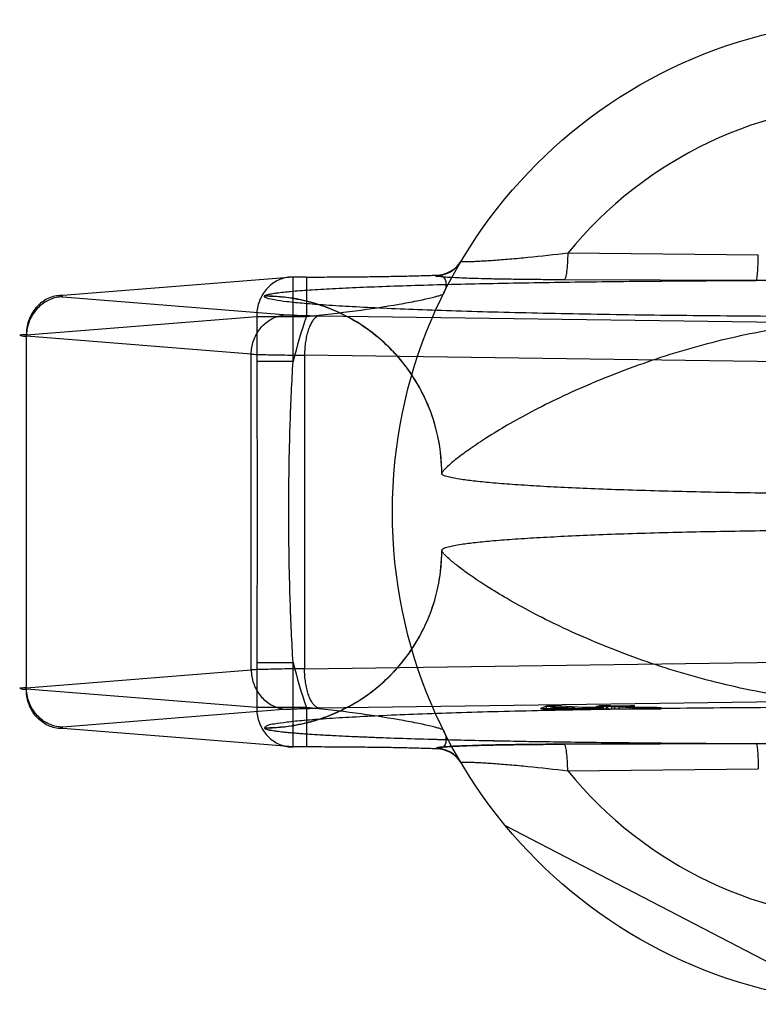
# Model space of a CAD drawing. Header units: millimetres. Extents: x 0 to 297, y 0 to 210.
# Tile 4 of 27: x 87.55 to 88.62, y 106.47 to 107.88. Entities that reach past the tile are written whole.
import ezdxf

# ---------------------------------------------------------------- set-up
doc = ezdxf.new("R2010")
doc.units = ezdxf.units.MM
doc.header["$LTSCALE"] = 16.335
doc.layers.add('001-M31079-X02', color=7, linetype='CONTINUOUS')

msp = doc.modelspace()

# ---------------------------------------------------------------- linework, layer by layer
at = {"layer": '001-M31079-X02', "color": 9, "linetype": 'CONTINUOUS'}
for p, q in [((88.6156, 107.5464), (88.342, 107.5491)), ((87.9475, 107.5148), (87.6168, 107.4885)), ((87.9475, 107.3934), (87.9475, 107.5149)), ((87.9667, 107.5148), (87.9475, 107.5148)), ((87.9667, 107.5149), (87.9667, 107.4583)), ((88.1524, 107.5169), (88.1527, 107.5175)), ((88.6127, 107.5099), (88.3368, 107.5109)), ((87.6168, 107.4863), (87.9396, 107.4606)), ((87.9064, 107.4875), (87.9063, 107.4872)), ((87.5645, 107.4319), (87.8953, 107.4583)), ((87.8953, 107.4583), (87.8953, 107.3934)), ((87.8953, 107.4583), (87.9667, 107.4583)), ((87.9855, 107.4591), (88.7649, 107.4484)), ((87.5645, 106.9227), (87.5645, 107.4319)), ((87.8873, 107.4041), (87.5645, 107.4298)), ((87.8873, 106.9506), (87.8873, 107.4041)), ((87.9639, 107.4026), (87.9639, 106.9521)), ((88.7432, 107.3919), (87.9639, 107.4026)), ((87.9475, 107.3934), (87.8953, 107.3934)), ((87.9639, 106.9521), (88.7432, 106.9628)), ((87.5645, 106.9249), (87.8873, 106.9506)), ((87.8953, 106.9612), (87.8953, 106.8964)), ((87.8953, 106.9612), (87.9475, 106.9612)), ((87.9475, 106.8398), (87.9475, 106.9612)), ((87.8953, 106.8964), (87.5645, 106.9227)), ((87.9667, 106.8964), (87.8953, 106.8964)), ((87.9667, 106.8964), (87.9667, 106.8398)), ((88.342, 106.8056), (88.6156, 106.8083))]:
    msp.add_line(p, q, dxfattribs=at)
at = {"layer": '001-M31079-X02', "color": 7, "linetype": 'CONTINUOUS'}
for p, q in [((88.161, 107.2331), (88.1609, 107.2328)), ((88.1609, 107.1219), (88.161, 107.1216)), ((88.7649, 106.9062), (87.9855, 106.8956)), ((87.9396, 106.894), (87.6168, 106.8683)), ((88.3115, 106.8984), (88.3031, 106.8952)), ((88.3031, 106.8945), (88.3031, 106.8952)), ((88.3031, 106.8952), (88.3121, 106.8947)), ((88.3031, 106.8952), (88.3121, 106.8945)), ((88.3944, 106.8945), (88.3031, 106.8945)), ((88.3031, 106.8945), (88.3611, 106.8945)), ((88.3237, 106.8987), (88.3115, 106.8984)), ((88.3115, 106.8945), (88.3115, 106.8986)), ((88.3115, 106.8986), (88.3237, 106.8986)), ((88.3121, 106.8945), (88.3611, 106.8956)), ((88.3121, 106.8947), (88.3611, 106.8956)), ((88.3174, 106.8955), (88.3235, 106.8977)), ((88.3521, 106.8961), (88.3174, 106.8955)), ((88.3174, 106.8945), (88.3174, 106.8955)), ((88.3235, 106.8977), (88.3235, 106.8945)), ((88.3235, 106.8977), (88.3521, 106.8961)), ((88.3237, 106.8945), (88.3237, 106.8987)), ((88.3643, 106.8963), (88.3237, 106.8987)), ((88.3521, 106.8945), (88.3521, 106.8961)), ((88.3611, 106.8945), (88.3611, 106.8956)), ((88.3611, 106.8956), (88.3808, 106.8945)), ((88.3847, 106.8967), (88.3643, 106.8963)), ((88.3643, 106.8945), (88.3643, 106.8963)), ((88.3938, 106.8962), (88.3734, 106.8958)), ((88.3734, 106.8945), (88.3734, 106.8958)), ((88.3944, 106.8946), (88.3734, 106.8958)), ((88.3944, 106.8945), (88.3734, 106.8958)), ((88.3944, 106.8945), (88.3734, 106.8945)), ((88.3994, 106.8984), (88.383, 106.8981)), ((88.383, 106.8945), (88.383, 106.8981)), ((88.389, 106.8977), (88.383, 106.8981)), ((88.3847, 106.8945), (88.3847, 106.8967)), ((88.3938, 106.8962), (88.3847, 106.8967)), ((88.3975, 106.8993), (88.3873, 106.8991)), ((88.3873, 106.8945), (88.3873, 106.8992)), ((88.3873, 106.8992), (88.3975, 106.8992)), ((88.3873, 106.8991), (88.3994, 106.8984)), ((88.4054, 106.898), (88.389, 106.8977)), ((88.389, 106.8945), (88.389, 106.8977)), ((88.3938, 106.8945), (88.3938, 106.8962)), ((88.3944, 106.8945), (88.4761, 106.8945)), ((88.3975, 106.8945), (88.3975, 106.8993)), ((88.4096, 106.8986), (88.3975, 106.8993)), ((88.3994, 106.8945), (88.3994, 106.8984)), ((88.4054, 106.8945), (88.4054, 106.898)), ((88.4054, 106.898), (88.4355, 106.8963)), ((88.432, 106.899), (88.4096, 106.8986)), ((88.4096, 106.8945), (88.4096, 106.8986)), ((88.4156, 106.8982), (88.438, 106.8987)), ((88.4156, 106.8945), (88.4156, 106.8982)), ((88.4427, 106.8967), (88.4156, 106.8982)), ((88.432, 106.8945), (88.432, 106.899)), ((88.438, 106.8987), (88.432, 106.899)), ((88.4355, 106.8945), (88.4355, 106.8963)), ((88.4355, 106.8963), (88.4456, 106.8961)), ((88.4456, 106.8962), (88.4355, 106.8962)), ((88.438, 106.8945), (88.438, 106.8987)), ((88.4492, 106.8965), (88.4427, 106.8967)), ((88.4427, 106.8945), (88.4427, 106.8966)), ((88.4427, 106.8966), (88.4492, 106.8966)), ((88.4456, 106.8945), (88.4456, 106.8962)), ((88.4456, 106.8961), (88.4547, 106.896)), ((88.4492, 106.8964), (88.4701, 106.8965)), ((88.4583, 106.8964), (88.4492, 106.8965)), ((88.4492, 106.8945), (88.4492, 106.8964)), ((88.4547, 106.8945), (88.4547, 106.896)), ((88.4547, 106.896), (88.4623, 106.896)), ((88.4701, 106.8965), (88.4583, 106.8964)), ((88.4583, 106.8964), (88.4583, 106.8945)), ((88.4623, 106.896), (88.4761, 106.8962)), ((88.4761, 106.8961), (88.4623, 106.8961)), ((88.4623, 106.8945), (88.4623, 106.896)), ((88.4701, 106.8945), (88.4701, 106.8965)), ((88.4761, 106.8962), (88.4701, 106.8965)), ((88.4761, 106.8945), (88.4761, 106.8961)), ((87.9475, 106.8398), (87.6168, 106.8662)), ((87.9063, 106.8675), (87.9064, 106.8671)), ((87.9064, 106.8675), (87.9064, 106.8671)), ((87.9667, 106.8398), (87.9475, 106.8398)), ((88.1527, 106.8372), (88.1524, 106.8378)), ((88.1525, 106.8378), (88.1527, 106.8372)), ((88.3368, 106.8438), (88.6127, 106.8447)), ((88.6127, 106.8447), (88.3368, 106.8438)), ((88.7408, 106.4725), (88.2524, 106.7267))]:
    msp.add_line(p, q, dxfattribs=at)
at = {"layer": '001-M31079-X02', "color": 9, "linetype": 'CONTINUOUS'}
msp.add_circle((88.7973, 107.1773), 0.7071, dxfattribs=at)
for centre, radius, start, end in [((88.7973, 107.1773), 0.5878, 39.2269, 140.7731), ((88.1524, 107.5593), 0.0424, 269.95, 329.359), ((88.1528, 107.5599), 0.0424, 269.9539, 329.3064), ((88.7973, 107.1773), 0.8769, 161.3119, 165.7314), ((88.7973, 107.1773), 0.8769, 194.2686, 198.6881), ((88.1524, 106.7954), 0.0424, 30.6418, 90.05), ((88.1528, 106.7948), 0.0424, 30.6953, 90.0461), ((88.7973, 107.1773), 0.5878, 219.2269, 320.7731)]:
    msp.add_arc(centre, radius, start, end, dxfattribs=at)
for points, knots in [([(88.342, 107.5491), (88.3229, 107.5468), (88.2951, 107.5437), (88.2595, 107.5403), (88.2395, 107.5387), (88.2251, 107.5378), (88.2159, 107.5373), (88.2078, 107.5369), (88.2011, 107.5367), (88.1959, 107.5366), (88.1919, 107.5369), (88.1901, 107.5368), (88.1888, 107.5374), (88.1889, 107.5376)], [0, 0, 0, 0, 0.374573, 0.545185, 0.69775, 0.765258, 0.825765, 0.8784, 0.922348, 0.956856, 0.98136, 0.995484, 1, 1, 1, 1]), ([(88.342, 107.5491), (88.3419, 107.5444), (88.3416, 107.5354), (88.3406, 107.5237), (88.3393, 107.5158), (88.338, 107.5121), (88.3372, 107.511), (88.3368, 107.5109)], [0, 0, 0, 0, 0.362876, 0.688728, 0.908697, 0.968753, 1, 1, 1, 1]), ([(88.6127, 107.5099), (88.6129, 107.5101), (88.6133, 107.5112), (88.6138, 107.5132), (88.6142, 107.5167), (88.6148, 107.5233), (88.6153, 107.5334), (88.6155, 107.5419), (88.6156, 107.5464)], [0, 0, 0, 0, 0.026059, 0.084249, 0.177704, 0.303889, 0.631535, 1, 1, 1, 1]), ([(87.9475, 107.5148), (87.9445, 107.5149), (87.9384, 107.5144), (87.9295, 107.5119), (87.9211, 107.5078), (87.9135, 107.5021), (87.907, 107.495), (87.9018, 107.4869), (87.898, 107.4778), (87.8957, 107.4682), (87.8952, 107.4616), (87.8953, 107.4583)], [0, 0, 0, 0, 0.105867, 0.213506, 0.322247, 0.431686, 0.542546, 0.655169, 0.769173, 0.884293, 1, 1, 1, 1]), ([(87.9667, 107.5148), (87.9766, 107.5148), (87.9962, 107.5149), (88.0255, 107.515), (88.0541, 107.5153), (88.0815, 107.5157), (88.1072, 107.5162), (88.1308, 107.5168), (88.1457, 107.5172), (88.1527, 107.5175)], [0, 0, 0, 0, 0.158961, 0.317102, 0.471716, 0.620001, 0.759164, 0.88659, 1, 1, 1, 1]), ([(88.3368, 107.5109), (88.3268, 107.5109), (88.3077, 107.511), (88.2803, 107.5113), (88.2556, 107.5116), (88.2336, 107.512), (88.2143, 107.5125), (88.1977, 107.513), (88.1836, 107.5136), (88.1726, 107.5142), (88.163, 107.5147), (88.1587, 107.5156), (88.1515, 107.5157), (88.1525, 107.5169)], [0, 0, 0, 0, 0.162457, 0.311088, 0.444967, 0.564046, 0.668486, 0.758484, 0.83412, 0.895499, 0.942766, 0.975919, 1, 1, 1, 1]), ([(88.1527, 107.5175), (88.1549, 107.5177), (88.159, 107.5177), (88.1646, 107.5143), (88.1674, 107.5078), (88.167, 107.4995), (88.165, 107.4938), (88.1635, 107.4908)], [0, 0, 0, 0, 0.174794, 0.331672, 0.506596, 0.728787, 1, 1, 1, 1]), ([(87.9064, 107.4875), (87.9066, 107.4881), (87.9084, 107.489), (87.9118, 107.49), (87.9172, 107.4911), (87.9281, 107.4927), (87.9462, 107.4945), (87.9729, 107.4965), (88.0058, 107.4984), (88.0444, 107.5002), (88.088, 107.5019), (88.1544, 107.504), (88.2455, 107.5061), (88.3621, 107.508), (88.4857, 107.5093), (88.5699, 107.5098), (88.6127, 107.5099)], [0, 0, 0, 0, 0.002556, 0.007647, 0.015418, 0.02584, 0.054362, 0.092487, 0.139398, 0.194252, 0.256192, 0.324351, 0.475941, 0.642638, 0.818822, 1, 1, 1, 1]), ([(88.982, 107.5099), (88.94, 107.5099), (88.8589, 107.509), (88.7358, 107.509), (88.6547, 107.5099), (88.6127, 107.5099)], [0, 0, 0, 0, 0.341257, 0.658748, 1, 1, 1, 1]), ([(87.6168, 107.4885), (87.6137, 107.4885), (87.6076, 107.488), (87.5986, 107.4855), (87.5903, 107.4814), (87.5827, 107.4757), (87.5762, 107.4687), (87.571, 107.4605), (87.5672, 107.4515), (87.5649, 107.4419), (87.5645, 107.4352), (87.5645, 107.4319)], [0, 0, 0, 0, 0.107077, 0.214442, 0.322623, 0.432034, 0.54293, 0.655378, 0.769254, 0.884268, 1, 1, 1, 1]), ([(87.6168, 107.4863), (87.6137, 107.4863), (87.6077, 107.4856), (87.5989, 107.483), (87.5906, 107.4787), (87.5832, 107.473), (87.5767, 107.466), (87.5715, 107.458), (87.5676, 107.4491), (87.5651, 107.4396), (87.5645, 107.4331), (87.5645, 107.4298)], [0, 0, 0, 0, 0.106478, 0.21374, 0.322185, 0.432069, 0.54347, 0.656286, 0.770253, 0.884982, 1, 1, 1, 1]), ([(87.6168, 107.4885), (87.6154, 107.4884), (87.61, 107.4886), (87.6153, 107.4865), (87.6168, 107.4863)], [0, 0, 0, 0, 0.480825, 1, 1, 1, 1]), ([(89.6883, 107.4872), (89.6884, 107.4857), (89.6818, 107.4835), (89.6724, 107.4814), (89.6537, 107.4789), (89.6294, 107.4766), (89.5979, 107.4742), (89.5601, 107.4719), (89.5162, 107.4698), (89.4665, 107.4677), (89.4113, 107.4658), (89.3513, 107.4641), (89.2868, 107.4626), (89.2183, 107.4612), (89.1465, 107.4601), (89.0719, 107.4592), (88.995, 107.4585), (88.9166, 107.458), (88.8372, 107.4578), (88.7575, 107.4578), (88.6781, 107.458), (88.5997, 107.4585), (88.5228, 107.4592), (88.4482, 107.4601), (88.3764, 107.4612), (88.3079, 107.4626), (88.2434, 107.4641), (88.1834, 107.4658), (88.1282, 107.4677), (88.0785, 107.4698), (88.0346, 107.4719), (87.9968, 107.4742), (87.9653, 107.4766), (87.941, 107.4789), (87.9224, 107.4814), (87.9129, 107.4835), (87.9063, 107.4857), (87.9064, 107.4872)], [0, 0, 0, 0, 0.002493, 0.008682, 0.018754, 0.032668, 0.050325, 0.07159, 0.096294, 0.12424, 0.155205, 0.188938, 0.22517, 0.263609, 0.303947, 0.345858, 0.389007, 0.433046, 0.477624, 0.52238, 0.566958, 0.610997, 0.654146, 0.696057, 0.736395, 0.774834, 0.811065, 0.844799, 0.875763, 0.903709, 0.928414, 0.949678, 0.967336, 0.981249, 0.991321, 0.99751, 1, 1, 1, 1]), ([(88.161, 107.2328), (88.161, 107.2429), (88.1598, 107.2633), (88.1543, 107.2933), (88.1454, 107.3221), (88.1333, 107.3494), (88.1181, 107.3752), (88.0997, 107.3992), (88.0785, 107.4211), (88.0545, 107.4405), (88.028, 107.457), (87.9995, 107.4703), (87.9692, 107.48), (87.938, 107.4859), (87.9168, 107.4872), (87.9063, 107.4872)], [0, 0, 0, 0, 0.076158, 0.153158, 0.228333, 0.301941, 0.376949, 0.452289, 0.52843, 0.605124, 0.6839, 0.761957, 0.840937, 0.921804, 1, 1, 1, 1]), ([(88.161, 107.2331), (88.161, 107.2487), (88.158, 107.2808), (88.1442, 107.3284), (88.1204, 107.3741), (88.0872, 107.4147), (88.0465, 107.4476), (88.0009, 107.4711), (87.9537, 107.4846), (87.9218, 107.4875), (87.9064, 107.4875)], [0, 0, 0, 0, 0.11714, 0.241135, 0.370091, 0.501566, 0.632817, 0.761124, 0.884117, 1, 1, 1, 1]), ([(87.9667, 107.4583), (87.9903, 107.4606), (88.0348, 107.4657), (88.0876, 107.4735), (88.1204, 107.4796), (88.1355, 107.4827), (88.1447, 107.4848), (88.1521, 107.4867), (88.1578, 107.4882), (88.1613, 107.4895), (88.1632, 107.4903), (88.1635, 107.4908)], [0, 0, 0, 0, 0.355482, 0.671549, 0.801125, 0.856117, 0.903432, 0.942201, 0.971603, 0.990934, 1, 1, 1, 1]), ([(87.8873, 107.4041), (87.8874, 107.4073), (87.888, 107.4139), (87.8904, 107.4233), (87.8943, 107.4322), (87.8995, 107.4403), (87.906, 107.4473), (87.9135, 107.453), (87.9217, 107.4573), (87.9305, 107.4599), (87.9366, 107.4606), (87.9396, 107.4606)], [0, 0, 0, 0, 0.115018, 0.229746, 0.343713, 0.456528, 0.567928, 0.677812, 0.786256, 0.893517, 1, 1, 1, 1]), ([(87.9396, 107.4606), (87.9416, 107.4605), (87.9462, 107.4602), (87.954, 107.4598), (87.9634, 107.4595), (87.9741, 107.4593), (87.9816, 107.4592), (87.9855, 107.4591)], [0, 0, 0, 0, 0.130912, 0.301984, 0.508124, 0.743482, 1, 1, 1, 1]), ([(87.9855, 107.4591), (87.9842, 107.459), (87.9815, 107.4581), (87.9779, 107.4552), (87.9746, 107.4508), (87.9716, 107.445), (87.969, 107.4381), (87.9668, 107.4302), (87.9652, 107.4214), (87.9642, 107.4121), (87.9639, 107.4058), (87.9639, 107.4026)], [0, 0, 0, 0, 0.060245, 0.130705, 0.215809, 0.316801, 0.432956, 0.562332, 0.702195, 0.849281, 1, 1, 1, 1]), ([(89.4337, 107.2331), (89.4334, 107.2347), (89.4296, 107.2385), (89.4223, 107.2458), (89.4095, 107.2561), (89.3915, 107.2693), (89.3677, 107.2851), (89.3383, 107.303), (89.3033, 107.3223), (89.2632, 107.3423), (89.2185, 107.3624), (89.1702, 107.3817), (89.1191, 107.3996), (89.0661, 107.4156), (89.012, 107.4291), (88.9575, 107.4399), (88.9034, 107.4478), (88.8501, 107.4526), (88.7973, 107.4543), (88.7446, 107.4526), (88.6913, 107.4478), (88.6372, 107.4399), (88.5827, 107.4291), (88.5286, 107.4156), (88.4756, 107.3996), (88.4245, 107.3817), (88.3761, 107.3624), (88.3315, 107.3423), (88.2914, 107.3223), (88.2564, 107.303), (88.227, 107.2851), (88.2032, 107.2693), (88.1852, 107.2561), (88.1724, 107.2458), (88.1651, 107.2385), (88.1613, 107.2347), (88.161, 107.2331)], [0, 0, 0, 0, 0.003555, 0.011107, 0.022959, 0.039262, 0.060042, 0.085221, 0.114497, 0.147384, 0.18326, 0.221413, 0.261105, 0.301644, 0.342428, 0.382958, 0.422872, 0.461919, 0.5, 0.538082, 0.577129, 0.617043, 0.657573, 0.698356, 0.738896, 0.778588, 0.81674, 0.852617, 0.885504, 0.914779, 0.939958, 0.960738, 0.977042, 0.988893, 0.996445, 1, 1, 1, 1]), ([(87.5645, 107.4319), (87.5625, 107.4318), (87.5603, 107.4316), (87.5529, 107.4315), (87.5602, 107.4296), (87.5625, 107.4299), (87.5645, 107.4298)], [0, 0, 0, 0, 0.308454, 0.496297, 0.691701, 1, 1, 1, 1]), ([(87.8873, 107.4041), (87.8901, 107.4039), (87.8962, 107.4037), (87.9064, 107.4034), (87.9186, 107.4031), (87.9324, 107.4029), (87.9477, 107.4027), (87.9583, 107.4026), (87.9639, 107.4026)], [0, 0, 0, 0, 0.106989, 0.241386, 0.400784, 0.582467, 0.783383, 1, 1, 1, 1]), ([(87.8953, 107.3934), (87.8953, 107.3574), (87.8957, 107.2853), (87.8961, 107.1773), (87.8957, 107.0693), (87.8953, 106.9973), (87.8953, 106.9612)], [0, 0, 0, 0, 0.250466, 0.5, 0.749534, 1, 1, 1, 1]), ([(87.9475, 106.9612), (87.9457, 106.9907), (87.9431, 107.0487), (87.9412, 107.1348), (87.9412, 107.2199), (87.9431, 107.306), (87.9457, 107.364), (87.9475, 107.3934)], [0, 0, 0, 0, 0.204736, 0.40264, 0.597353, 0.795252, 1, 1, 1, 1]), ([(87.9063, 106.8675), (87.9165, 106.8675), (87.937, 106.8687), (87.967, 106.8742), (87.9958, 106.8831), (88.0231, 106.8951), (88.0489, 106.9103), (88.0729, 106.9286), (88.0948, 106.9498), (88.1142, 106.9739), (88.1308, 107.0003), (88.144, 107.0288), (88.1538, 107.059), (88.1597, 107.0903), (88.161, 107.1115), (88.161, 107.1219)], [0, 0, 0, 0, 0.0763, 0.153503, 0.228562, 0.30215, 0.37728, 0.452453, 0.528555, 0.605385, 0.683975, 0.761952, 0.841026, 0.921748, 1, 1, 1, 1]), ([(87.9064, 106.8671), (87.9218, 106.8672), (87.9537, 106.8701), (88.0009, 106.8836), (88.0465, 106.9071), (88.0872, 106.94), (88.1204, 106.9806), (88.1442, 107.0263), (88.158, 107.0738), (88.161, 107.106), (88.161, 107.1216)], [0, 0, 0, 0, 0.115883, 0.238876, 0.367183, 0.498434, 0.629909, 0.758865, 0.88286, 1, 1, 1, 1]), ([(89.4337, 107.1216), (89.4334, 107.12), (89.4296, 107.1161), (89.4223, 107.1089), (89.4095, 107.0986), (89.3915, 107.0853), (89.3677, 107.0696), (89.3383, 107.0517), (89.3033, 107.0324), (89.2632, 107.0123), (89.2186, 106.9923), (89.1702, 106.9729), (89.1191, 106.955), (89.0661, 106.9391), (89.012, 106.9256), (88.9576, 106.9147), (88.9034, 106.9069), (88.8501, 106.902), (88.7973, 106.9004), (88.7446, 106.902), (88.6913, 106.9069), (88.6371, 106.9147), (88.5827, 106.9256), (88.5286, 106.9391), (88.4756, 106.955), (88.4245, 106.9729), (88.3761, 106.9923), (88.3315, 107.0123), (88.2914, 107.0324), (88.2564, 107.0517), (88.227, 107.0696), (88.2032, 107.0853), (88.1852, 107.0986), (88.1724, 107.1089), (88.1651, 107.1161), (88.1613, 107.12), (88.161, 107.1216)], [0, 0, 0, 0, 0.003556, 0.01111, 0.022961, 0.039265, 0.060043, 0.08522, 0.114493, 0.147377, 0.183251, 0.221401, 0.261091, 0.301628, 0.342411, 0.38294, 0.422856, 0.461909, 0.5, 0.538091, 0.577144, 0.61706, 0.657589, 0.698372, 0.738909, 0.7786, 0.816749, 0.852623, 0.885507, 0.91478, 0.939957, 0.960735, 0.977039, 0.98889, 0.996444, 1, 1, 1, 1]), ([(87.9639, 106.9521), (87.9583, 106.9521), (87.9477, 106.952), (87.9324, 106.9518), (87.9185, 106.9515), (87.9064, 106.9512), (87.8962, 106.951), (87.8901, 106.9507), (87.8873, 106.9506)], [0, 0, 0, 0, 0.216715, 0.417781, 0.599446, 0.758746, 0.893072, 1, 1, 1, 1]), ([(87.8873, 106.9506), (87.8874, 106.9473), (87.888, 106.9409), (87.8903, 106.9316), (87.8941, 106.9229), (87.8991, 106.9149), (87.9054, 106.9079), (87.9129, 106.902), (87.9212, 106.8976), (87.9302, 106.8948), (87.9365, 106.8941), (87.9396, 106.894)], [0, 0, 0, 0, 0.114278, 0.227862, 0.337251, 0.447769, 0.558103, 0.669208, 0.779366, 0.890941, 1, 1, 1, 1]), ([(87.9855, 106.8956), (87.9842, 106.8957), (87.9815, 106.8966), (87.978, 106.8994), (87.9747, 106.9036), (87.9718, 106.9092), (87.9691, 106.916), (87.967, 106.9239), (87.9653, 106.9328), (87.9642, 106.9423), (87.9639, 106.9488), (87.9639, 106.9521)], [0, 0, 0, 0, 0.059878, 0.129511, 0.210703, 0.308575, 0.422337, 0.551975, 0.693177, 0.845746, 1, 1, 1, 1]), ([(87.5645, 106.9249), (87.5625, 106.9248), (87.5603, 106.9245), (87.5529, 106.9244), (87.5602, 106.9225), (87.5625, 106.9228), (87.5645, 106.9227)], [0, 0, 0, 0, 0.308412, 0.496297, 0.691671, 1, 1, 1, 1]), ([(87.6168, 106.8683), (87.6138, 106.8684), (87.6077, 106.869), (87.5991, 106.8716), (87.591, 106.8757), (87.5837, 106.8812), (87.5772, 106.888), (87.5718, 106.896), (87.5677, 106.9051), (87.5652, 106.9148), (87.5645, 106.9215), (87.5645, 106.9249)], [0, 0, 0, 0, 0.105866, 0.212034, 0.316033, 0.423474, 0.53354, 0.647368, 0.762916, 0.882188, 1, 1, 1, 1]), ([(87.6168, 106.8662), (87.6137, 106.8661), (87.6076, 106.8666), (87.5986, 106.8691), (87.5903, 106.8733), (87.5827, 106.879), (87.5762, 106.886), (87.571, 106.8942), (87.5672, 106.9032), (87.5649, 106.9128), (87.5645, 106.9194), (87.5645, 106.9227)], [0, 0, 0, 0, 0.10707, 0.214436, 0.322616, 0.432028, 0.542925, 0.655374, 0.769251, 0.884266, 1, 1, 1, 1]), ([(87.8953, 106.8964), (87.8952, 106.8931), (87.8957, 106.8865), (87.898, 106.8768), (87.9018, 106.8678), (87.907, 106.8596), (87.9135, 106.8526), (87.921, 106.8469), (87.9294, 106.8428), (87.9383, 106.8403), (87.9445, 106.8398), (87.9475, 106.8398)], [0, 0, 0, 0, 0.115548, 0.230792, 0.344911, 0.457252, 0.568031, 0.677491, 0.785649, 0.893024, 1, 1, 1, 1]), ([(88.1635, 106.8638), (88.1632, 106.8644), (88.1613, 106.8651), (88.1578, 106.8665), (88.1521, 106.868), (88.1447, 106.8699), (88.1355, 106.8719), (88.1204, 106.8751), (88.0876, 106.8811), (88.0348, 106.889), (87.9903, 106.8941), (87.9667, 106.8964)], [0, 0, 0, 0, 0.009066, 0.028397, 0.057799, 0.096568, 0.143882, 0.198874, 0.328449, 0.644516, 1, 1, 1, 1]), ([(88.1635, 106.8638), (88.165, 106.8609), (88.167, 106.8552), (88.1674, 106.8469), (88.1646, 106.8403), (88.159, 106.837), (88.1549, 106.8369), (88.1527, 106.8372)], [0, 0, 0, 0, 0.271259, 0.49346, 0.668375, 0.825235, 1, 1, 1, 1]), ([(88.342, 106.8056), (88.3419, 106.8103), (88.3416, 106.8193), (88.3406, 106.831), (88.3393, 106.8389), (88.338, 106.8426), (88.3372, 106.8437), (88.3368, 106.8438)], [0, 0, 0, 0, 0.362878, 0.688732, 0.9087, 0.968755, 1, 1, 1, 1]), ([(88.6127, 106.8447), (88.6547, 106.8447), (88.7358, 106.8456), (88.8589, 106.8456), (88.94, 106.8447), (88.982, 106.8447)], [0, 0, 0, 0, 0.341795, 0.658236, 1, 1, 1, 1]), ([(88.6127, 106.8447), (88.6129, 106.8446), (88.6133, 106.8435), (88.6138, 106.8415), (88.6142, 106.8381), (88.6148, 106.8314), (88.6153, 106.8213), (88.6155, 106.8128), (88.6156, 106.8083)], [0, 0, 0, 0, 0.025787, 0.083395, 0.176138, 0.301743, 0.629474, 1, 1, 1, 1]), ([(88.1889, 106.817), (88.1888, 106.8172), (88.1901, 106.8179), (88.1919, 106.8177), (88.1959, 106.8181), (88.2011, 106.8179), (88.2078, 106.8178), (88.2159, 106.8174), (88.2251, 106.8169), (88.2395, 106.8159), (88.2595, 106.8143), (88.2951, 106.811), (88.3229, 106.8079), (88.342, 106.8056)], [0, 0, 0, 0, 0.004516, 0.01864, 0.043144, 0.077652, 0.1216, 0.174235, 0.234742, 0.302251, 0.454816, 0.625428, 1, 1, 1, 1])]:
    msp.add_open_spline(points, degree=3, knots=knots, dxfattribs=at)
at = {"layer": '001-M31079-X02', "color": 7, "linetype": 'CONTINUOUS'}
for points, knots in [([(89.4338, 107.2328), (89.4338, 107.2314), (89.4289, 107.2288), (89.4208, 107.2267), (89.4061, 107.224), (89.3864, 107.2215), (89.3613, 107.219), (89.3311, 107.2167), (89.296, 107.2144), (89.2564, 107.2123), (89.2127, 107.2104), (89.1652, 107.2087), (89.1145, 107.2072), (89.0608, 107.2059), (89.0048, 107.2049), (88.9468, 107.2041), (88.8876, 107.2036), (88.8275, 107.2033), (88.7672, 107.2033), (88.7071, 107.2036), (88.6478, 107.2041), (88.5899, 107.2049), (88.5339, 107.2059), (88.4802, 107.2072), (88.4295, 107.2087), (88.382, 107.2104), (88.3383, 107.2123), (88.2987, 107.2144), (88.2636, 107.2167), (88.2334, 107.219), (88.2083, 107.2215), (88.1886, 107.224), (88.1739, 107.2267), (88.1658, 107.2288), (88.1609, 107.2314), (88.1609, 107.2328)], [0, 0, 0, 0, 0.003145, 0.010238, 0.021627, 0.037284, 0.057093, 0.080886, 0.108455, 0.139552, 0.173898, 0.211182, 0.25107, 0.2932, 0.337192, 0.382651, 0.429166, 0.476318, 0.523684, 0.570837, 0.617352, 0.662811, 0.706803, 0.748933, 0.78882, 0.826104, 0.86045, 0.891547, 0.919115, 0.942908, 0.962717, 0.978373, 0.989762, 0.996855, 1, 1, 1, 1]), ([(89.4338, 107.1219), (89.4338, 107.1232), (89.4289, 107.1259), (89.4208, 107.1279), (89.4061, 107.1307), (89.3864, 107.1331), (89.3613, 107.1356), (89.3311, 107.138), (89.296, 107.1402), (89.2564, 107.1423), (89.2127, 107.1442), (89.1652, 107.146), (89.1145, 107.1474), (89.0608, 107.1487), (89.0048, 107.1497), (88.9468, 107.1505), (88.8876, 107.1511), (88.8275, 107.1513), (88.7672, 107.1513), (88.7071, 107.1511), (88.6478, 107.1505), (88.5899, 107.1497), (88.5339, 107.1487), (88.4802, 107.1474), (88.4295, 107.146), (88.382, 107.1442), (88.3383, 107.1423), (88.2987, 107.1402), (88.2636, 107.138), (88.2334, 107.1356), (88.2083, 107.1331), (88.1886, 107.1307), (88.1739, 107.1279), (88.1658, 107.1259), (88.1609, 107.1232), (88.1609, 107.1219)], [0, 0, 0, 0, 0.003145, 0.010239, 0.021627, 0.037284, 0.057093, 0.080887, 0.108456, 0.139553, 0.173899, 0.211184, 0.251071, 0.2932, 0.337193, 0.382651, 0.429165, 0.476318, 0.523683, 0.570836, 0.61735, 0.662808, 0.706801, 0.74893, 0.788817, 0.826102, 0.860448, 0.891545, 0.919113, 0.942907, 0.962716, 0.978373, 0.989762, 0.996855, 1, 1, 1, 1]), ([(89.6883, 106.8675), (89.6873, 106.8686), (89.6831, 106.8716), (89.6716, 106.873), (89.6541, 106.8758), (89.6293, 106.878), (89.598, 106.8805), (89.5601, 106.8827), (89.5162, 106.8849), (89.4665, 106.8869), (89.4114, 106.8888), (89.3513, 106.8906), (89.2868, 106.8921), (89.2184, 106.8934), (89.1465, 106.8946), (89.0719, 106.8955), (88.9951, 106.8962), (88.9166, 106.8966), (88.8373, 106.8969), (88.7575, 106.8969), (88.6782, 106.8966), (88.5997, 106.8962), (88.5229, 106.8955), (88.4482, 106.8946), (88.3764, 106.8934), (88.308, 106.8921), (88.2434, 106.8906), (88.1834, 106.8888), (88.1283, 106.8869), (88.0785, 106.8849), (88.0346, 106.8827), (87.9968, 106.8805), (87.9655, 106.878), (87.9406, 106.8758), (87.9231, 106.873), (87.9116, 106.8716), (87.9074, 106.8686), (87.9063, 106.8675)], [0, 0, 0, 0, 0.002494, 0.008682, 0.018753, 0.032665, 0.05032, 0.071583, 0.096285, 0.124228, 0.155189, 0.18892, 0.225149, 0.263585, 0.30392, 0.34583, 0.388977, 0.433016, 0.477593, 0.52235, 0.566928, 0.610968, 0.654118, 0.696031, 0.73637, 0.774811, 0.811045, 0.844781, 0.875747, 0.903695, 0.928401, 0.949668, 0.967327, 0.981242, 0.991315, 0.997506, 1, 1, 1, 1]), ([(89.6883, 106.8675), (89.6873, 106.8686), (89.6831, 106.8716), (89.6716, 106.873), (89.6541, 106.8758), (89.6293, 106.878), (89.5979, 106.8805), (89.5601, 106.8827), (89.5162, 106.8849), (89.4665, 106.8869), (89.4113, 106.8888), (89.3513, 106.8906), (89.2868, 106.8921), (89.2183, 106.8934), (89.1465, 106.8946), (89.0719, 106.8955), (88.995, 106.8962), (88.9166, 106.8966), (88.8372, 106.8969), (88.7575, 106.8969), (88.6781, 106.8966), (88.5997, 106.8962), (88.5228, 106.8955), (88.4482, 106.8946), (88.3764, 106.8934), (88.3079, 106.8921), (88.2434, 106.8906), (88.1834, 106.8888), (88.1282, 106.8869), (88.0785, 106.8849), (88.0346, 106.8827), (87.9968, 106.8805), (87.9654, 106.878), (87.9406, 106.8758), (87.9231, 106.873), (87.9116, 106.8716), (87.9074, 106.8686), (87.9064, 106.8675)], [0, 0, 0, 0, 0.002493, 0.008682, 0.018754, 0.032668, 0.050325, 0.07159, 0.096294, 0.124241, 0.155205, 0.188938, 0.22517, 0.263609, 0.303947, 0.345858, 0.389007, 0.433047, 0.477624, 0.522381, 0.566958, 0.610998, 0.654146, 0.696058, 0.736395, 0.774834, 0.811066, 0.844799, 0.875764, 0.90371, 0.928414, 0.949679, 0.967336, 0.98125, 0.991322, 0.99751, 1, 1, 1, 1]), ([(87.9396, 106.894), (87.9416, 106.8942), (87.9462, 106.8945), (87.954, 106.8948), (87.9634, 106.8951), (87.9741, 106.8954), (87.9816, 106.8955), (87.9855, 106.8956)], [0, 0, 0, 0, 0.130912, 0.301984, 0.508124, 0.743482, 1, 1, 1, 1]), ([(87.6168, 106.8662), (87.6154, 106.8663), (87.61, 106.866), (87.6153, 106.8682), (87.6168, 106.8683)], [0, 0, 0, 0, 0.481055, 1, 1, 1, 1]), ([(87.6168, 106.8662), (87.6154, 106.8663), (87.61, 106.866), (87.6153, 106.8682), (87.6168, 106.8683)], [0, 0, 0, 0, 0.480825, 1, 1, 1, 1]), ([(87.9064, 106.8671), (87.9066, 106.8666), (87.9084, 106.8657), (87.9118, 106.8647), (87.9172, 106.8636), (87.9281, 106.862), (87.9462, 106.8602), (87.9729, 106.8582), (88.0058, 106.8563), (88.0444, 106.8545), (88.088, 106.8528), (88.1544, 106.8507), (88.2455, 106.8485), (88.3621, 106.8467), (88.4857, 106.8454), (88.5699, 106.8449), (88.6127, 106.8447)], [0, 0, 0, 0, 0.002556, 0.007647, 0.015418, 0.02584, 0.054362, 0.092487, 0.139398, 0.194252, 0.256192, 0.324351, 0.475941, 0.642638, 0.818822, 1, 1, 1, 1]), ([(87.9064, 106.8671), (87.9074, 106.8664), (87.9112, 106.8644), (87.9203, 106.8632), (87.9345, 106.8612), (87.9545, 106.8595), (87.98, 106.8577), (88.011, 106.856), (88.0475, 106.8543), (88.0892, 106.8528), (88.1361, 106.8513), (88.188, 106.8499), (88.2448, 106.8487), (88.3065, 106.8475), (88.3735, 106.8466), (88.4464, 106.8458), (88.5267, 106.8451), (88.5829, 106.8448), (88.6127, 106.8447)], [0, 0, 0, 0, 0.005328, 0.017949, 0.038332, 0.066636, 0.102847, 0.146771, 0.198376, 0.257466, 0.32386, 0.397275, 0.477605, 0.564844, 0.659292, 0.761688, 0.873919, 1, 1, 1, 1]), ([(88.1527, 106.8372), (88.1457, 106.8374), (88.1308, 106.8379), (88.1072, 106.8385), (88.0815, 106.839), (88.0541, 106.8393), (88.0255, 106.8396), (87.9962, 106.8398), (87.9766, 106.8398), (87.9667, 106.8398)], [0, 0, 0, 0, 0.113433, 0.240867, 0.380025, 0.528307, 0.682916, 0.84105, 1, 1, 1, 1]), ([(88.1524, 106.8378), (88.1538, 106.8384), (88.1573, 106.8394), (88.1638, 106.8398), (88.1725, 106.8405), (88.1839, 106.8411), (88.1978, 106.8416), (88.2144, 106.8422), (88.2337, 106.8426), (88.2556, 106.843), (88.2802, 106.8434), (88.3076, 106.8436), (88.3268, 106.8438), (88.3368, 106.8438)], [0, 0, 0, 0, 0.025023, 0.058324, 0.10566, 0.1671, 0.242703, 0.332533, 0.436706, 0.555346, 0.688558, 0.836647, 1, 1, 1, 1]), ([(88.3368, 106.8438), (88.3268, 106.8438), (88.3077, 106.8436), (88.2803, 106.8434), (88.2556, 106.843), (88.2336, 106.8426), (88.2143, 106.8421), (88.1977, 106.8416), (88.1837, 106.8411), (88.1724, 106.8405), (88.1637, 106.8398), (88.1572, 106.8394), (88.1538, 106.8384), (88.1525, 106.8378)], [0, 0, 0, 0, 0.162457, 0.311089, 0.444967, 0.564046, 0.668486, 0.758484, 0.83412, 0.895499, 0.942765, 0.975918, 1, 1, 1, 1])]:
    msp.add_open_spline(points, degree=3, knots=knots, dxfattribs=at)

doc.saveas('drawing.dxf')
